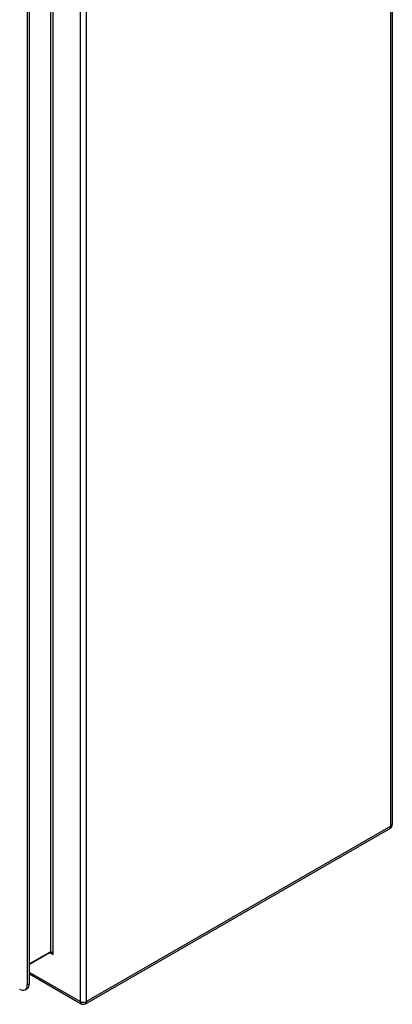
# Model space of a CAD drawing. Header units: inches. Extents: x 13 to 135, y 11 to 85.
# Tile 57 of 58: x 128 to 135, y 36 to 54. Entities that reach past the tile are written whole.
import ezdxf

# ---------------------------------------------------------------- set-up
doc = ezdxf.new("R2010")
doc.units = ezdxf.units.IN
doc.header["$MEASUREMENT"] = 0
doc.layers.add('Visible Edges(ANSI)', color=7, linetype='Continuous', lineweight=25)
doc.layers.add('Visible Tangent Edges(ANSI)', color=7, linetype='Continuous', lineweight=25)

msp = doc.modelspace()

# ---------------------------------------------------------------- linework, layer by layer
at = {"layer": 'Visible Edges(ANSI)'}
for p, q in [((134.74, 63.392), (134.74, 39.003)), ((128.135, 36.107), (128.135, 59.474)), ((128.097, 59.453), (128.097, 36.085)), ((134.698, 38.93), (129.16, 35.741)), ((128.514, 36.671), (128.135, 36.452)), ((128.135, 36.283), (129.076, 35.741)), ((128.056, 35.995), (128.094, 36.016))]:
    msp.add_line(p, q, dxfattribs=at)
at = {"layer": 'Visible Edges(ANSI)', "flags": 128}
msp.add_lwpolyline([(128.527, 36.667), (128.522, 36.669), (128.518, 36.67), (128.515, 36.671), (128.514, 36.671)], dxfattribs=at)
at = {"layer": 'Visible Edges(ANSI)'}
for centre, start, end in [((134.656, 39.003), 299.936, 0), ((129.118, 35.814), 240.064, 299.936)]:
    msp.add_arc(centre, 0.084, start, end, dxfattribs=at)
for centre, start_param, end_param in [((127.958, 36.165), 5.499721, 7.070517), ((127.996, 36.187), 0, 0.787332)]:
    msp.add_ellipse(centre, major_axis=(0.098, -0.171), ratio=0.578093, start_param=start_param, end_param=end_param, dxfattribs=at)
at = {"layer": 'Visible Tangent Edges(ANSI)'}
for p, q in [((134.715, 38.969), (134.715, 63.358)), ((129.058, 60.168), (129.058, 35.779)), ((129.177, 35.779), (129.177, 60.168)), ((128.521, 59.831), (128.521, 36.685)), ((128.565, 36.634), (128.565, 59.882)), ((134.715, 38.969), (129.177, 35.779)), ((128.521, 36.685), (128.135, 36.463)), ((128.508, 36.667), (128.565, 36.634)), ((129.058, 35.779), (128.135, 36.311)), ((128.135, 36.107), (128.097, 36.085))]:
    msp.add_line(p, q, dxfattribs=at)
for centre, major_axis, ratio, start_param, end_param in [((134.656, 39.003), (0.0419, -0.0728), 0.578093, 0, 0.787332), ((134.656, 39.003), (0.084, 0), 0.575862, 5.497787, 6.283185), ((128.499, 36.698), (0.0155, -0.0269), 0.578093, 0, 0.787332), ((128.543, 36.622), (-0.02, 0.0641), 0.368661, 4.794441, 6.365237), ((128.543, 36.622), (-0.0455, 0.0494), 0.368738, 4.629239, 5.416571), ((129.118, 35.814), (-0.084, 0), 0.575862, 0.785398, 2.356194), ((129.118, 35.814), (-0.0419, -0.0728), 0.578093, 5.495853, 6.283185), ((129.118, 35.814), (0.0419, -0.0728), 0.578093, 0, 0.787332)]:
    msp.add_ellipse(centre, major_axis=major_axis, ratio=ratio, start_param=start_param, end_param=end_param, dxfattribs=at)

doc.saveas('drawing.dxf')
